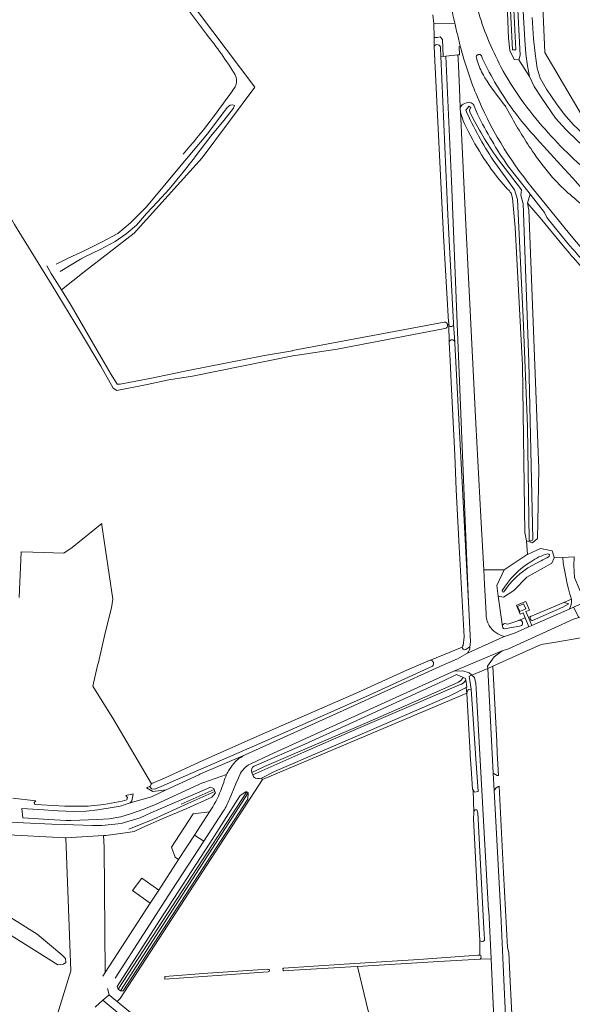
# Model space of a CAD drawing. Header units: metres. Extents: x 245598 to 248629, y 478632 to 481821.
# Tile 4 of 122: x 246401 to 246577, y 479429 to 479743. Entities that reach past the tile are written whole.
import ezdxf

# ---------------------------------------------------------------- set-up
doc = ezdxf.new("R2010")
doc.units = ezdxf.units.M
for name, color, linetype, lineweight in [('B-XX-GR-BOUWLAND-GV', 80, 'Continuous', 13), ('B-XX-GR-GRAS-GV', 60, 'Continuous', 13), ('B-XX-GR-GROENVOORZIENING-GV', 80, 'Continuous', 18), ('B-XX-GR-HOUTWAL-GV', 40, 'Continuous', 13), ('B-XX-IE-TERREINAFSCHEIDING_KUNSTMATIG_HEKWERK-G', 20, 'IE-TERREINAFSCHEIDING-KUNSTMATIG', 18), ('B-XX-OG-BEBOUWING_LAGE TRAFO-GV', 7, 'Continuous', 18), ('B-XX-OG-TERREIN_ERF-GV', 7, 'Continuous', 18), ('B-XX-OG-WATER-GV', 130, 'Continuous', 18), ('B-XX-OG-WATER_GREPPEL-GV', 160, 'Continuous', 18), ('B-XX-OG-WATER_SLOOT-GV', 120, 'Continuous', 18), ('B-XX-VH-ONVERHARD-GV', 252, 'Continuous', 18), ('B-XX-VH-VERHARDING_GESLOTEN-GV', 252, 'Continuous', 18), ('B-XX-VH-VERHARDING_HALFVERHARDING-GV', 252, 'Continuous', 18), ('B-XX-VH-VERHARDING_OPEN-GV', 252, 'Continuous', 18)]:
    doc.layers.add(name, color=color, linetype=linetype, lineweight=lineweight)
doc.linetypes.add('IE-TERREINAFSCHEIDING-KUNSTMATIG', pattern='A,4,[82,NLCS.SHX,S=0.75,R=90,X=0,Y=0],4,-2', length=10)

msp = doc.modelspace()

# ---------------------------------------------------------------- linework, layer by layer
at = {"layer": 'B-XX-GR-BOUWLAND-GV'}
for points in [[(246460.49, 479738.25), (246446.528, 479757.017), (246429.97, 479779.739), (246406.26, 479813.531), (246389.074, 479838.754), (246377.585, 479854.315)], [(246488.094, 479635.564), (246456.025, 479629.119), (246448.476, 479627.911), (246441.62, 479626.46), (246431.94, 479624.48), (246430.72, 479625.26), (246426.82, 479632.26), (246420.3, 479643.12), (246411.28, 479658), (246399.32, 479677.5), (246390.3, 479693), (246381.9, 479706.98), (246372.18, 479723.86), (246358.9, 479745.32)], [(246457.945, 479745.137), (246475.941, 479721.264), (246459.132, 479698.725), (246437.424, 479674.675), (246421.493, 479662.348), (246414.223, 479656.577), (246417.32, 479651.58), (246425.68, 479637.32), (246430.1, 479629.62), (246432.02, 479626.56), (246432.94, 479626.5), (246442.98, 479628.42), (246454.684, 479630.891), (246479.005, 479635.637), (246487.945, 479637.206), (246488.023, 479637.22), (246536.37, 479646.345)], [(246537.454, 479645.537), (246537.861, 479645.604), (246537.8, 479646.36), (246537.78, 479646.39), (246536.19, 479673.82), (246534.24, 479712.37), (246533.42, 479729.772), (246533.119, 479734.293), (246533.14, 479734.331), (246533.179, 479737.123), (246533.006, 479741.612), (246532.735, 479744.422)], [(246536.58, 479644.31), (246502.234, 479637.723), (246488.21, 479635.577)], [(246542.44, 479543.14), (246542.73, 479545.94), (246541.1, 479574.67), (246540.23, 479592.86), (246539.71, 479603.98), (246538.69, 479624.9), (246538.24, 479634.01), (246537.915, 479639.922), (246537.929, 479639.983), (246537.891, 479645.234), (246537.861, 479645.604), (246537.454, 479645.537)], [(246400.82, 479558.458), (246401.4, 479573.04), (246405.12, 479572.94), (246415, 479572.64), (246417.636, 479574.438), (246427.132, 479582.07), (246427.18, 479581.64), (246427.18, 479581.62), (246427.18, 479581.58), (246430.7, 479557.88), (246430.256, 479555.15), (246428.252, 479547.18), (246426.032, 479537.678), (246425.811, 479536.709), (246424.3, 479530.18), (246430.92, 479519.4), (246443.02, 479499.02), (246443.08, 479499.1), (246447.3, 479500.92), (246459.32, 479506.48), (246477.3, 479514.42), (246489.96, 479519.92), (246508.26, 479527.94), (246524.62, 479535.32), (246531.935, 479538.468), (246531.98, 479538.465), (246542.142, 479542.656)]]:
    msp.add_lwpolyline(points, dxfattribs=at)
for points in [[(246469.647, 479725.249, 0.032285), (246460.49, 479738.25)], [(246469.652, 479721.381, 0.260857), (246469.647, 479725.249)], [(246453.042, 479699.9, 0.0292536), (246469.652, 479721.381)], [(246536.37, 479646.345, -0.3769414), (246537.454, 479645.537)], [(246537.454, 479645.537, -0.4383828), (246536.58, 479644.31)], [(246488.21, 479635.577, -0.0293864), (246488.094, 479635.564)], [(246542.142, 479542.656, -0.1991708), (246542.44, 479543.14)]]:
    msp.add_lwpolyline(points, format="xyb", dxfattribs=at)
at = {"layer": 'B-XX-GR-GRAS-GV'}
for points in [[(246411.32, 479661.26), (246414.223, 479656.577), (246421.493, 479662.348), (246437.424, 479674.675), (246459.132, 479698.725), (246475.941, 479721.264), (246457.945, 479745.137), (246437.399, 479773.92), (246423.448, 479793.811), (246405.355, 479819.745), (246386.25, 479846.815), (246376.047, 479860.952), (246357.73, 479881.449), (246342.294, 479900.395), (246342.28, 479900.38), (246339.675, 479897.666), (246345.591, 479891.416)], [(246377.585, 479854.315), (246389.074, 479838.754), (246406.26, 479813.531), (246429.97, 479779.739), (246446.528, 479757.017), (246460.49, 479738.25)], [(246412.524, 479664.789), (246416.431, 479666.695), (246421.7, 479669.18), (246427.02, 479671.82), (246432.2, 479674.6), (246436.3, 479678), (246441.42, 479683.12), (246451.92, 479695.78), (246460.88, 479706.4), (246467.1, 479714.78), (246468.06, 479715.56), (246468.9, 479715.66), (246469.46, 479715.42), (246469.16, 479714.58), (246466.08, 479710.68), (246461.88, 479705.66), (246456.82, 479698.96), (246456.72, 479698.8), (246452.52, 479693.58), (246448.6, 479688.8), (246444.94, 479684.66), (246441.44, 479681), (246438.2, 479677.26), (246434.94, 479674.48), (246431.42, 479672.02), (246426.64, 479669.46), (246421.72, 479667.12), (246420.367, 479666.425), (246413.804, 479662.48)], [(246574.872, 479670.009), (246567.034, 479679.565), (246562.902, 479684.297), (246563.331, 479682.076), (246565.885, 479616.149), (246566.3, 479604.79)], [(246566.3, 479604.79), (246566.52, 479599.57), (246566.29, 479582.61), (246566.14, 479577.26), (246564.53, 479575.89), (246562.66, 479576.52), (246562.92, 479572.197), (246567.14, 479574.09), (246570.78, 479573.31), (246571.5, 479571.33), (246571.421, 479571.136), (246574.161, 479571.266), (246574.164, 479571.243), (246577.88, 479571.459)], [(246543.56, 479527.96), (246478.354, 479500.405), (246432.947, 479430.543), (246432.005, 479429.523), (246435.1, 479427.02), (246441.6, 479421.74), (246449.12, 479416.54), (246455.72, 479412.02), (246463.16, 479407.7), (246472.18, 479402.42), (246480.62, 479397.44), (246488.82, 479392.2), (246494.09, 479388.345), (246518.876, 479397.925), (246515.413, 479412.36), (246514.561, 479412.714), (246513.557, 479420.34), (246508.734, 479440.713), (246506.6, 479440.58), (246486.58, 479439.42), (246485.161, 479439.319)], [(246485.077, 479440.192), (246504.42, 479441.42), (246528.32, 479442.98), (246547.12, 479444.34), (246547.695, 479444.351), (246547.73, 479449.096), (246547.54, 479452.86), (246545.73, 479487.8), (246545.83, 479489.72), (246545.56, 479497.11), (246545.44, 479497.31), (246544.97, 479503.879), (246544.671, 479508.053), (246544.63, 479508.63), (246543.56, 479527.96)], [(246447.291, 479436.692), (246447.237, 479437.516), (246460.98, 479438.58), (246480.084, 479439.871)], [(246480.244, 479438.971), (246465.4, 479437.92), (246447.291, 479436.692)]]:
    msp.add_lwpolyline(points, dxfattribs=at)
for points in [[(246460.49, 479738.25, -0.032285), (246469.647, 479725.249)], [(246469.647, 479725.249, -0.260857), (246469.652, 479721.381)], [(246469.652, 479721.381, -0.0292536), (246453.042, 479699.9)], [(246586.188, 479657.684, -0.0236474), (246574.872, 479670.009)], [(246480.084, 479439.871, -0.946769), (246480.244, 479438.971)], [(246485.161, 479439.319, -0.5365244), (246485.077, 479440.192)]]:
    msp.add_lwpolyline(points, format="xyb", dxfattribs=at)
msp.add_lwpolyline([(246538.171, 479527.088), (246512.46, 479515.94), (246482.22, 479502.92), (246478.078, 479500.857), (246478.354, 479500.405), (246543.56, 479527.96), (246543.356, 479529.768)], close=True, dxfattribs=at)
at = {"layer": 'B-XX-GR-GROENVOORZIENING-GV'}
for points in [[(246557.568, 479790.823), (246559.315, 479756.845), (246560.202, 479739.674), (246560.591, 479731.466), (246560.169, 479730.019), (246563.609, 479724.694), (246562.908, 479728.078), (246562.445, 479731.804), (246562.07, 479736.428), (246561.634, 479743.675), (246559.256, 479790.922), (246557.165, 479833.286), (246555.869, 479834.012), (246552.679, 479833.785), (246552.764, 479831.453)], [(246634.36, 479665.19), (246619.56, 479678.18), (246580.06, 479712.64), (246568.42, 479732.36), (246566.54, 479776.3)], [(246566.54, 479776.3), (246568.42, 479732.36), (246580.06, 479712.64)], [(246532.735, 479744.422), (246533.006, 479741.612), (246533.671, 479741.558), (246539.713, 479741.77)], [(246656.843, 479621.178), (246653.987, 479625.586), (246646.087, 479637.568), (246640.672, 479645.193), (246637.057, 479649.875), (246633.249, 479654.54), (246629.712, 479658.593), (246626.712, 479661.892), (246623.981, 479664.69), (246621.008, 479667.483), (246616.457, 479671.424), (246597.721, 479687.671), (246578.961, 479704.079), (246575.154, 479707.74), (246571.919, 479711.405), (246567.505, 479717.741), (246565.08, 479721.529), (246563.609, 479724.694), (246560.169, 479730.019), (246558.705, 479730.12), (246557.254, 479733.029), (246556.916, 479736.904), (246556.562, 479745.149)], [(246564.453, 479743.504), (246564.893, 479736.75), (246565.38, 479732.032), (246565.977, 479727.389), (246566.978, 479724.175), (246569.01, 479720.665), (246572.149, 479716.03), (246574.633, 479712.713), (246577.552, 479709.412), (246580.925, 479706.204), (246586.134, 479701.65), (246599.557, 479689.97), (246619.245, 479672.894), (246626.431, 479666.309), (246630.237, 479662.337), (246635.302, 479656.474), (246639.01, 479651.972), (246643.428, 479646.278), (246649.51, 479637.556), (246654.168, 479630.538), (246659.329, 479622.461), (246661.994, 479618.253), (246666.33, 479611.817)], [(246535.318, 479731.216), (246536.026, 479731.127), (246535.776, 479736.509), (246535.115, 479737.332), (246534.082, 479737.169), (246533.179, 479737.123), (246533.14, 479734.331)], [(246535.205, 479733.751), (246535.318, 479731.216)], [(246541.493, 479734.412), (246541.153, 479734.305), (246541.282, 479731.642), (246540.722, 479731.587), (246540.78, 479730.437), (246541.226, 479720.918), (246541.513, 479714.791)], [(246539.789, 479639.636), (246542.65, 479585.061), (246544.128, 479556.87), (246540.466, 479645.864), (246538.696, 479691.392), (246536.94, 479731.217), (246536.026, 479731.127), (246535.318, 479731.216), (246537.57, 479680.528), (246539.298, 479645.991)], [(246542.447, 479715.896), (246543.488, 479716.335)], [(246545.949, 479715.236), (246546.964, 479712.644)], [(246556.686, 479696.179), (246563.038, 479688.074), (246563.792, 479687.12), (246568.357, 479681.343), (246569.12, 479679.711), (246575.857, 479671.395)], [(246580.809, 479669.215), (246576.37, 479674.447), (246564.451, 479689.213)], [(246537.893, 479645.206), (246537.891, 479645.234), (246537.929, 479639.983)], [(246539.763, 479639.98), (246539.327, 479645.655)], [(246539.327, 479645.655), (246539.763, 479639.98)], [(246555.49, 479567.26), (246548.99, 479567.237), (246549.256, 479562.576), (246549.46, 479559.01), (246549.724, 479553.305)], [(246554.962, 479549.184), (246553.56, 479558.84), (246553.18, 479562.28), (246555.49, 479567.26)], [(246576.991, 479557.753), (246576.95, 479557.885), (246574.53, 479556.86), (246576.13, 479556.42), (246574.26, 479555.32), (246564.555, 479551.087)], [(246563.243, 479552.068), (246564.298, 479549.533), (246576.206, 479554.767)], [(246564.05, 479552.454), (246563.243, 479552.068)], [(246560.985, 479549.53), (246560.39, 479549.27), (246555.46, 479548.46), (246555.3, 479548.561)], [(246555.57, 479545.987), (246558.79, 479547.11), (246563.04, 479548.98), (246563.37, 479549.125), (246562.206, 479551.92), (246560.332, 479551.189)], [(246532.583, 479536.58), (246511.22, 479526.72), (246477.58, 479511.9), (246448.98, 479499.42), (246445.84, 479498.04), (246443.92, 479497.3), (246443.04, 479497.44), (246442.42, 479498.14), (246442.516, 479498.28), (246441.347, 479497.708), (246441.38, 479497.68), (246443.44, 479496.54), (246447.715, 479497.043), (246458.054, 479501.908), (246458.402, 479502.056), (246472.916, 479508.215), (246481.79, 479512.245), (246504.18, 479522.44), (246535, 479536.4), (246540.58, 479538.91), (246543.54, 479540.546), (246543.757, 479540.645)], [(246542.142, 479542.656), (246531.98, 479538.465)], [(246544.594, 479542.676), (246543.258, 479541.907)], [(246475.715, 479504.666), (246491.878, 479511.658), (246504.78, 479517.54), (246535.94, 479531.77), (246540.33, 479533.88), (246542.443, 479532.923), (246543.2, 479532.58), (246543.286, 479532.046), (246543.63, 479529.91), (246543.356, 479529.768), (246543.56, 479527.96), (246544.06, 479529.12), (246544.97, 479529.21), (246544.305, 479533.306), (246545.18, 479533.67), (246544.28, 479534.42), (246542.3, 479535.09), (246539.46, 479534.94), (246536.38, 479533.52), (246487.805, 479511.404), (246480.784, 479508.26), (246474.475, 479505.317)], [(246547.8, 479443.08), (246551.317, 479443.188), (246550.56, 479458.48), (246550.5, 479458.49), (246546.66, 479527.62), (246546.43, 479530.96), (246546.02, 479532.97), (246545.18, 479533.67), (246544.305, 479533.306), (246544.97, 479529.21), (246546.373, 479508.638)], [(246546.385, 479508.477), (246546.683, 479504.104), (246547.2, 479496.52), (246546, 479496.32), (246545.56, 479497.11), (246545.83, 479489.72), (246545.84, 479489.92), (246546.1, 479490.68), (246546.79, 479490.72), (246547.14, 479489.73), (246549.06, 479452.81), (246549.265, 479449.393)], [(246475.294, 479501.902), (246474.976, 479502.614)], [(246466.936, 479501.995), (246459.645, 479499.393), (246459.281, 479499.263), (246444.504, 479492.467), (246440.497, 479490.921), (246436.26, 479489.414), (246433.204, 479488.478), (246429.456, 479487.867), (246425.71, 479487.604), (246417.3, 479487.28), (246415.78, 479487.34), (246410.2, 479487.58), (246401.9, 479488.14), (246401.58, 479491.1), (246406.9, 479490.78), (246413.24, 479490.34), (246418.12, 479490.14), (246422.14, 479490.28), (246425.84, 479490.7), (246430.389, 479491.403), (246432.964, 479491.88), (246436.226, 479492.916), (246436.7, 479493.54), (246436.94, 479494.64), (246437.099, 479495.765), (246434.78, 479495.28), (246435.28, 479494.68), (246435.12, 479493.9), (246433.62, 479493.42), (246427.78, 479492.44), (246422.78, 479491.82), (246415.38, 479491.82), (246407.9, 479492.28)], [(246428.978, 479433.647), (246429.508, 479431.689), (246429.52, 479431.7), (246430.5, 479430.74), (246432.005, 479429.523), (246432.947, 479430.543), (246478.354, 479500.405), (246478.078, 479500.857)], [(246465.771, 479498.719), (246466.027, 479499.442)], [(246471.143, 479501.848), (246469.851, 479499.011), (246467.901, 479494.151)], [(246475.559, 479501.203), (246475.371, 479501.73), (246475.294, 479501.902)], [(246398.163, 479486.759), (246402.12, 479486.58), (246411.18, 479486.14), (246415.14, 479486.04), (246424.142, 479485.655), (246427.18, 479485.74), (246433.32, 479486.34), (246439.32, 479488.14), (246442.74, 479489.694), (246459.103, 479496.75), (246461.85, 479497.954), (246462.846, 479497.515), (246462.965, 479497.19), (246463.206, 479496.529), (246463.357, 479496.117), (246462.246, 479494.716), (246454.225, 479491.104), (246446.418, 479487.783), (246440.07, 479485.013), (246437.48, 479483.8), (246435.42, 479483.5), (246428.4, 479482.54), (246427.724, 479482.498), (246427.841, 479478.737), (246427.842, 479478.708), (246428.228, 479438.84), (246442.546, 479460.866), (246436.934, 479464.913), (246439.864, 479468.935), (246445.296, 479465.015), (246451.622, 479474.806), (246450.546, 479475.643), (246449.404, 479478.827), (246453.327, 479484.855), (246456.303, 479489.427), (246461.54, 479490.041), (246462.534, 479491.606)], [(246407.9, 479492.28), (246405.8, 479492.38), (246405.58, 479493.08), (246406.1, 479493.58), (246398.8, 479494.4)], [(246465.947, 479490.358), (246459.637, 479480.659), (246449.428, 479465.027), (246431.364, 479436.974)], [(246547.73, 479449.096), (246547.695, 479444.351)], [(246547.695, 479444.351), (246547.738, 479444.352)], [(246438.34, 479420.92), (246428.88, 479428.84), (246427.5, 479429.92), (246425, 479427.74)]]:
    msp.add_lwpolyline(points, dxfattribs=at)
for points in [[(246539.713, 479741.77, -0.0421338), (246536.69, 479763.014)], [(246547.004, 479746.109, 0.0502938), (246554.481, 479727.797)], [(246533.14, 479734.331, -0.7846476), (246535.205, 479733.751)], [(246546.551, 479719.129, -0.0346711), (246541.493, 479734.412)], [(246554.481, 479727.797, 0.0632428), (246568.593, 479707.868)], [(246564.451, 479689.213, -0.074331), (246546.551, 479719.129)], [(246541.513, 479714.791, -0.2064612), (246542.447, 479715.896)], [(246543.488, 479716.335, -0.4197022), (246545.949, 479715.236)], [(246546.964, 479712.644, 0.0335008), (246556.686, 479696.179)], [(246568.593, 479707.868, 0.0460336), (246585.375, 479691.718)], [(246575.857, 479671.395, 0.0179826), (246587.607, 479658.62)], [(246539.327, 479645.655, -0.6447258), (246537.893, 479645.206)], [(246539.298, 479645.991, -0.1029089), (246539.327, 479645.655)], [(246537.929, 479639.983, -0.7682648), (246539.763, 479639.98)], [(246539.763, 479639.98, -0.0920728), (246539.789, 479639.636)], [(246576.206, 479554.767, 0.2030202), (246576.991, 479557.753)], [(246549.724, 479553.305, 0.1383711), (246550.745, 479549.495)], [(246564.555, 479551.087, -0.6943205), (246564.05, 479552.454)], [(246550.745, 479549.495, 0.1916218), (246555.57, 479545.987)], [(246560.332, 479551.189, -0.8077376), (246560.985, 479549.53)], [(246555.3, 479548.561, -0.2040258), (246554.962, 479549.184)], [(246543.258, 479541.907, -0.639079), (246542.142, 479542.656)], [(246543.757, 479540.645, 0.1683261), (246544.594, 479542.676)], [(246531.98, 479538.465, -0.6721015), (246532.583, 479536.58)], [(246546.373, 479508.638, -0.0384519), (246546.385, 479508.477)], [(246474.475, 479505.317, 0.1665937), (246471.143, 479501.848)], [(246474.976, 479502.614, -0.390278), (246475.715, 479504.666)], [(246466.027, 479499.442, -0.0550802), (246466.936, 479501.995)], [(246478.078, 479500.857, -0.2834955), (246475.559, 479501.203)], [(246462.534, 479491.606, 0.0442665), (246465.771, 479498.719)], [(246467.901, 479494.151, -0.0569175), (246465.947, 479490.358)], [(246549.265, 479449.393, -0.7383278), (246547.73, 479449.096)], [(246547.738, 479444.352, -0.5438146), (246547.8, 479443.08)]]:
    msp.add_lwpolyline(points, format="xyb", dxfattribs=at)
for points in [[(246600.826, 479534.571), (246604.42, 479536.37), (246599.99, 479545.99), (246596.69, 479553.26), (246593.28, 479555.23), (246589.74, 479554.91), (246584.96, 479553.87), (246579.352, 479552.077), (246577.61, 479551.52), (246556.88, 479542.12), (246554.84, 479541.41), (246552.3, 479539.56), (246550.22, 479536.53), (246550.259, 479535.784), (246551.862, 479536.503), (246561.36, 479540.78), (246567.32, 479543.458), (246571.36, 479544.12), (246594.76, 479548.1)], [(246473.872, 479496.147), (246473.696, 479494.136), (246433.947, 479432.95), (246433.133, 479432.973), (246432.332, 479433.469), (246432.041, 479434.337), (246445.493, 479455.382), (246461.548, 479480.061), (246471.304, 479495.245), (246473.042, 479496.45), (246473.418, 479496.431)]]:
    msp.add_lwpolyline(points, close=True, dxfattribs=at)
at = {"layer": 'B-XX-GR-HOUTWAL-GV'}
for points in [[(246541.615, 479713.274), (246541.573, 479713.511), (246543.26, 479677.5), (246546.5, 479613.98), (246548.02, 479584.2), (246548.99, 479567.237), (246555.49, 479567.26), (246562.86, 479572.17), (246562.92, 479572.197), (246562.66, 479576.52)], [(246556.521, 479688.782), (246553.885, 479691.826)], [(246562.66, 479576.52), (246562.14, 479579.2), (246561.34, 479632.56), (246559.027, 479676.488), (246558.2, 479685.904), (246557.683, 479687.438)], [(246574.164, 479571.243), (246574.161, 479571.266), (246571.421, 479571.136), (246570.71, 479569.39), (246562.74, 479564.9), (246558.58, 479560.64), (246555.27, 479558.58), (246553.56, 479558.84), (246554.962, 479549.184)], [(246560.332, 479551.189), (246562.206, 479551.92), (246561.53, 479553.543), (246560.638, 479553.172), (246559.466, 479555.986), (246562.452, 479557.229), (246563.616, 479554.435), (246562.458, 479553.953), (246563.243, 479552.068), (246564.05, 479552.454)], [(246564.184, 479552.547), (246565.14, 479552.88), (246574.53, 479556.86), (246576.95, 479557.885)], [(246555.554, 479550.11), (246556.68, 479549.93), (246560.195, 479551.156)], [(246413.04, 479425.5), (246416.4, 479436.58), (246417.22, 479439.3), (246415.686, 479481.748), (246415.367, 479481.728), (246395.5, 479482.88)], [(246383.009, 479465.72), (246406.495, 479451.035), (246414.399, 479444.479), (246415.52, 479443.241), (246415.666, 479442.003), (246414.913, 479441.415), (246413.977, 479441.301), (246413.128, 479441.281), (246381.222, 479461.192)]]:
    msp.add_lwpolyline(points, dxfattribs=at)
for points in [[(246542.395, 479710.59, -0.0328294), (246541.615, 479713.274)], [(246553.885, 479691.826, -0.059038), (246542.395, 479710.59)], [(246557.683, 479687.438, 0.1013439), (246556.521, 479688.782)], [(246576.95, 479557.885, -0.0481762), (246574.164, 479571.243)], [(246564.05, 479552.454, -0.0531755), (246564.184, 479552.547)], [(246554.962, 479549.184, -0.3417971), (246555.554, 479550.11)], [(246560.195, 479551.156, -0.0428332), (246560.332, 479551.189)]]:
    msp.add_lwpolyline(points, format="xyb", dxfattribs=at)
at = {"layer": 'B-XX-IE-TERREINAFSCHEIDING_KUNSTMATIG_HEKWERK-G'}
for points in [[(246594.76, 479548.1), (246571.36, 479544.12)], [(246561.36, 479540.78), (246567.32, 479543.458)], [(246571.36, 479544.12), (246567.32, 479543.458)], [(246561.36, 479540.78), (246551.862, 479536.503)], [(246544.97, 479529.21), (246544.305, 479533.306), (246545.18, 479533.67)], [(246545.18, 479533.67), (246550.259, 479535.784)], [(246551.862, 479536.503), (246550.259, 479535.784)], [(246543.56, 479527.96), (246478.354, 479500.405)]]:
    msp.add_lwpolyline(points, dxfattribs=at)
at = {"layer": 'B-XX-OG-BEBOUWING_LAGE TRAFO-GV'}
msp.add_lwpolyline([(246559.765, 479555.582), (246560.484, 479553.964), (246562.369, 479554.801), (246561.651, 479556.419)], close=True, dxfattribs=at)
at = {"layer": 'B-XX-OG-TERREIN_ERF-GV'}
for points in [[(246594.76, 479548.1), (246571.36, 479544.12), (246567.32, 479543.458), (246561.36, 479540.78), (246551.862, 479536.503), (246553.131, 479512.394), (246553.313, 479508.926), (246553.698, 479501.616), (246553.691, 479501.617), (246553.23, 479501.667), (246552.027, 479502.377), (246552.32, 479496.837), (246552.87, 479497.627), (246553.55, 479498.107), (246553.948, 479498.29), (246555.33, 479470.607), (246556.55, 479446.807), (246556.95, 479445.227), (246557.31, 479438.067), (246558.37, 479417.247)], [(246553.38, 479398.58), (246551.8, 479433.44), (246551.317, 479443.188), (246547.8, 479443.08), (246534.56, 479442.32), (246508.734, 479440.713), (246513.557, 479420.34)]]:
    msp.add_lwpolyline(points, dxfattribs=at)
at = {"layer": 'B-XX-OG-WATER-GV'}
for points in [[(246555.29, 479790.293), (246556.694, 479762.678), (246558.116, 479733.209), (246559.183, 479733.209), (246557.999, 479756.745), (246556.325, 479790.47)], [(246544.551, 479713.279), (246544.394, 479714.082), (246544.903, 479714.789), (246544.248, 479715.285), (246543.751, 479714.584), (246543.252, 479713.979)], [(246552.026, 479698.029), (246558.787, 479688.509), (246559.751, 479685.452), (246561.603, 479647.663), (246562.99, 479613.065), (246563.465, 479576.79)], [(246564.691, 479577.026), (246563.358, 479633.606), (246561.521, 479684.111), (246560.78, 479686.787), (246561.052, 479688.512), (246553.319, 479698.584)], [(246555.413, 479560.295), (246557.094, 479562.605)], [(246540.889, 479531.406), (246528.224, 479525.852), (246511.758, 479518.61), (246497.1, 479512.247), (246479.089, 479504.483), (246474.976, 479502.614), (246475.294, 479501.902)], [(246475.294, 479501.902), (246491.608, 479509.074), (246508.789, 479516.675), (246525.913, 479524.011), (246541.274, 479530.571)], [(246543.286, 479532.046), (246543.2, 479532.58), (246542.443, 479532.923)], [(246435.71, 479484.57), (246443.443, 479487.602), (246454.563, 479492.669), (246463.206, 479496.529), (246462.965, 479497.19), (246452.491, 479492.528)]]:
    msp.add_lwpolyline(points, dxfattribs=at)
for points in [[(246543.252, 479713.979, 0.0451393), (246552.026, 479698.029)], [(246553.319, 479698.584, -0.0370318), (246544.551, 479713.279)], [(246563.465, 479576.79, 0.6267562), (246564.691, 479577.026)], [(246569.381, 479572.344, 0.1101928), (246564.035, 479569.824)], [(246567.267, 479570.132, 0.022852), (246569.663, 479571.456)], [(246569.663, 479571.456, 0.8696419), (246569.381, 479572.344)], [(246564.035, 479569.824, 0.1268584), (246554.904, 479560.651)], [(246557.094, 479562.605, -0.1174454), (246567.267, 479570.132)], [(246554.904, 479560.651, 0.895155), (246555.413, 479560.295)], [(246542.443, 479532.923, -0.1182456), (246540.889, 479531.406)], [(246541.274, 479530.571, 0.1632368), (246543.286, 479532.046)]]:
    msp.add_lwpolyline(points, format="xyb", dxfattribs=at)
at = {"layer": 'B-XX-OG-WATER_GREPPEL-GV'}
for points in [[(246321.977, 479801.81), (246324.7, 479798.08), (246339.32, 479776.02), (246349.22, 479761.4), (246358.9, 479745.32), (246372.18, 479723.86), (246381.9, 479706.98), (246390.3, 479693), (246399.32, 479677.5), (246411.28, 479658), (246420.3, 479643.12), (246426.82, 479632.26), (246430.72, 479625.26), (246431.94, 479624.48), (246441.62, 479626.46), (246448.476, 479627.911), (246456.025, 479629.119), (246488.094, 479635.564)], [(246533.14, 479734.331), (246533.119, 479734.293), (246533.42, 479729.772), (246534.24, 479712.37), (246536.19, 479673.82), (246537.78, 479646.39), (246537.8, 479646.36), (246537.861, 479645.604), (246537.891, 479645.234), (246537.893, 479645.206)], [(246539.298, 479645.991), (246537.57, 479680.528), (246535.318, 479731.216), (246535.205, 479733.751)], [(246413.804, 479662.48), (246420.367, 479666.425), (246421.72, 479667.12), (246426.64, 479669.46), (246431.42, 479672.02), (246434.94, 479674.48), (246438.2, 479677.26), (246441.44, 479681), (246444.94, 479684.66), (246448.6, 479688.8), (246452.52, 479693.58), (246456.72, 479698.8), (246456.82, 479698.96), (246461.88, 479705.66), (246466.08, 479710.68), (246469.16, 479714.58), (246469.46, 479715.42), (246468.9, 479715.66), (246468.06, 479715.56), (246467.1, 479714.78), (246460.88, 479706.4), (246451.92, 479695.78), (246441.42, 479683.12), (246436.3, 479678), (246432.2, 479674.6), (246427.02, 479671.82), (246421.7, 479669.18), (246416.431, 479666.695), (246412.524, 479664.789)], [(246563.792, 479687.12), (246562.902, 479684.297), (246567.034, 479679.565), (246574.872, 479670.009)], [(246575.857, 479671.395), (246569.12, 479679.711), (246568.357, 479681.343), (246563.792, 479687.12)], [(246536.37, 479646.345), (246488.023, 479637.22), (246487.945, 479637.206), (246479.005, 479635.637), (246454.684, 479630.891), (246442.98, 479628.42), (246432.94, 479626.5), (246432.02, 479626.56), (246430.1, 479629.62), (246425.68, 479637.32), (246417.32, 479651.58), (246414.223, 479656.577), (246411.32, 479661.26), (246410.94, 479661.86), (246409.56, 479664.263)], [(246488.21, 479635.577), (246502.234, 479637.723), (246536.58, 479644.31)], [(246537.929, 479639.983), (246537.915, 479639.922), (246538.24, 479634.01), (246538.69, 479624.9), (246539.71, 479603.98), (246540.23, 479592.86), (246541.1, 479574.67), (246542.73, 479545.94), (246542.44, 479543.14)], [(246543.258, 479541.907), (246544.594, 479542.676), (246544.786, 479544.31), (246544.128, 479556.87), (246542.65, 479585.061), (246539.789, 479639.636)], [(246574.53, 479556.86), (246565.14, 479552.88), (246564.184, 479552.547)], [(246564.555, 479551.087), (246574.26, 479555.32), (246576.13, 479556.42), (246574.53, 479556.86)], [(246555.3, 479548.561), (246555.46, 479548.46), (246560.39, 479549.27), (246560.985, 479549.53)], [(246560.195, 479551.156), (246556.68, 479549.93), (246555.554, 479550.11)], [(246531.98, 479538.465), (246531.935, 479538.468), (246524.62, 479535.32), (246508.26, 479527.94), (246489.96, 479519.92), (246477.3, 479514.42), (246459.32, 479506.48), (246447.3, 479500.92), (246443.08, 479499.1), (246443.02, 479499.02), (246442.516, 479498.28), (246442.42, 479498.14), (246443.04, 479497.44), (246443.92, 479497.3), (246445.84, 479498.04), (246448.98, 479499.42), (246477.58, 479511.9)], [(246477.58, 479511.9), (246511.22, 479526.72), (246532.583, 479536.58)], [(246546.373, 479508.638), (246544.97, 479529.21), (246544.06, 479529.12), (246543.56, 479527.96), (246544.63, 479508.63), (246544.671, 479508.053), (246544.97, 479503.879), (246545.44, 479497.31), (246545.56, 479497.11), (246546, 479496.32), (246547.2, 479496.52), (246546.683, 479504.104), (246546.385, 479508.477)], [(246549.265, 479449.393), (246549.06, 479452.81), (246547.14, 479489.73), (246546.79, 479490.72), (246546.1, 479490.68), (246545.84, 479489.92), (246545.83, 479489.72), (246545.73, 479487.8), (246547.54, 479452.86), (246547.73, 479449.096)], [(246547.738, 479444.352), (246547.695, 479444.351), (246547.12, 479444.34), (246528.32, 479442.98), (246504.42, 479441.42), (246485.077, 479440.192)], [(246485.161, 479439.319), (246486.58, 479439.42), (246506.6, 479440.58), (246508.734, 479440.713), (246534.56, 479442.32), (246547.8, 479443.08)], [(246480.084, 479439.871), (246460.98, 479438.58), (246447.237, 479437.516)], [(246447.237, 479437.516), (246447.291, 479436.692), (246465.4, 479437.92), (246480.244, 479438.971)]]:
    msp.add_lwpolyline(points, dxfattribs=at)
for points in [[(246535.205, 479733.751, 0.7846476), (246533.14, 479734.331)], [(246574.872, 479670.009, 0.0236474), (246586.188, 479657.684)], [(246587.607, 479658.62, -0.0179826), (246575.857, 479671.395)], [(246537.454, 479645.537, 0.3769414), (246536.37, 479646.345)], [(246536.58, 479644.31, 0.4383828), (246537.454, 479645.537)], [(246537.893, 479645.206, 0.6447258), (246539.327, 479645.655)], [(246539.327, 479645.655, 0.1029089), (246539.298, 479645.991)], [(246539.763, 479639.98, 0.7682648), (246537.929, 479639.983)], [(246539.789, 479639.636, 0.0920728), (246539.763, 479639.98)], [(246488.094, 479635.564, 0.0293864), (246488.21, 479635.577)], [(246564.05, 479552.454, 0.6943205), (246564.555, 479551.087)], [(246564.184, 479552.547, 0.0531755), (246564.05, 479552.454)], [(246555.554, 479550.11, 0.3417971), (246554.962, 479549.184)], [(246560.332, 479551.189, 0.0428332), (246560.195, 479551.156)], [(246560.985, 479549.53, 0.8077376), (246560.332, 479551.189)], [(246554.962, 479549.184, 0.2040258), (246555.3, 479548.561)], [(246542.44, 479543.14, 0.1991708), (246542.142, 479542.656)], [(246542.142, 479542.656, 0.639079), (246543.258, 479541.907)], [(246532.583, 479536.58, 0.6721015), (246531.98, 479538.465)], [(246546.385, 479508.477, 0.0384519), (246546.373, 479508.638)], [(246547.73, 479449.096, 0.7383278), (246549.265, 479449.393)], [(246547.8, 479443.08, 0.5438146), (246547.738, 479444.352)], [(246480.244, 479438.971, 0.946769), (246480.084, 479439.871)], [(246485.077, 479440.192, 0.5365244), (246485.161, 479439.319)]]:
    msp.add_lwpolyline(points, format="xyb", dxfattribs=at)
msp.add_lwpolyline([(246433.133, 479432.973), (246473.872, 479496.147), (246473.418, 479496.431), (246432.332, 479433.469)], close=True, dxfattribs=at)
at = {"layer": 'B-XX-OG-WATER_SLOOT-GV'}
for points in [[(246554.615, 479791.01), (246555.377, 479768.758), (246555.839, 479755.246), (246556.562, 479745.149), (246556.916, 479736.904), (246557.254, 479733.029), (246558.705, 479730.12), (246560.169, 479730.019), (246560.591, 479731.466), (246560.202, 479739.674), (246559.315, 479756.845), (246557.568, 479790.823)], [(246556.325, 479790.47), (246557.999, 479756.745), (246559.183, 479733.209), (246558.116, 479733.209), (246556.694, 479762.678)], [(246557.094, 479562.605), (246555.413, 479560.295)], [(246542.443, 479532.923), (246540.33, 479533.88), (246535.94, 479531.77), (246504.78, 479517.54), (246491.878, 479511.658), (246475.715, 479504.666)], [(246474.976, 479502.614), (246479.089, 479504.483), (246497.1, 479512.247), (246511.758, 479518.61), (246528.224, 479525.852), (246540.889, 479531.406)], [(246541.274, 479530.571), (246525.913, 479524.011), (246508.789, 479516.675), (246491.608, 479509.074), (246475.294, 479501.902), (246475.371, 479501.73), (246475.559, 479501.203)], [(246478.078, 479500.857), (246482.22, 479502.92), (246512.46, 479515.94), (246538.171, 479527.088), (246543.356, 479529.768), (246543.63, 479529.91), (246543.286, 479532.046)], [(246354.54, 479486.258), (246356.88, 479485.9), (246358.28, 479485.82), (246359.98, 479485.68), (246370.24, 479484.74), (246395.5, 479482.88), (246415.367, 479481.728), (246415.686, 479481.748), (246427.724, 479482.498), (246428.4, 479482.54), (246435.42, 479483.5), (246437.48, 479483.8), (246440.07, 479485.013), (246446.418, 479487.783), (246454.225, 479491.104), (246462.246, 479494.716), (246463.357, 479496.117), (246463.206, 479496.529), (246454.563, 479492.669), (246443.443, 479487.602), (246435.71, 479484.57)], [(246452.491, 479492.528), (246462.965, 479497.19), (246462.846, 479497.515), (246461.85, 479497.954), (246459.103, 479496.75), (246442.74, 479489.694), (246439.32, 479488.14), (246433.32, 479486.34), (246427.18, 479485.74), (246424.142, 479485.655), (246415.14, 479486.04), (246411.18, 479486.14), (246402.12, 479486.58), (246398.163, 479486.759)], [(246435.1, 479427.02), (246432.005, 479429.523), (246430.5, 479430.74), (246429.52, 479431.7), (246429.508, 479431.689), (246427.5, 479429.92), (246428.88, 479428.84), (246438.34, 479420.92)]]:
    msp.add_lwpolyline(points, dxfattribs=at)
for points in [[(246571.421, 479571.136), (246571.5, 479571.33), (246570.78, 479573.31), (246567.14, 479574.09), (246562.92, 479572.197), (246562.86, 479572.17), (246555.49, 479567.26), (246553.18, 479562.28), (246553.56, 479558.84), (246555.27, 479558.58), (246558.58, 479560.64), (246562.74, 479564.9), (246570.71, 479569.39)], [(246473.418, 479496.431), (246473.042, 479496.45), (246471.304, 479495.245), (246461.548, 479480.061), (246445.493, 479455.382), (246432.041, 479434.337), (246432.332, 479433.469)], [(246473.872, 479496.147), (246433.133, 479432.973), (246433.947, 479432.95), (246473.696, 479494.136)]]:
    msp.add_lwpolyline(points, close=True, dxfattribs=at)
for points in [[(246564.035, 479569.824, -0.1101928), (246569.381, 479572.344)], [(246569.663, 479571.456, -0.022852), (246567.267, 479570.132)], [(246569.381, 479572.344, -0.8696419), (246569.663, 479571.456)], [(246554.904, 479560.651, -0.1268584), (246564.035, 479569.824)], [(246567.267, 479570.132, 0.1174454), (246557.094, 479562.605)], [(246555.413, 479560.295, -0.895155), (246554.904, 479560.651)], [(246540.889, 479531.406, 0.1182456), (246542.443, 479532.923)], [(246543.286, 479532.046, -0.1632368), (246541.274, 479530.571)], [(246475.715, 479504.666, 0.390278), (246474.976, 479502.614)], [(246475.559, 479501.203, 0.2834955), (246478.078, 479500.857)]]:
    msp.add_lwpolyline(points, format="xyb", dxfattribs=at)
at = {"layer": 'B-XX-VH-ONVERHARD-GV'}
for points in [[(246541.513, 479714.791), (246541.226, 479720.918), (246540.78, 479730.437), (246540.722, 479731.587), (246536.94, 479731.217), (246538.696, 479691.392), (246540.466, 479645.864), (246544.128, 479556.87), (246544.786, 479544.31), (246544.594, 479542.676)], [(246548.99, 479567.237), (246548.02, 479584.2), (246546.5, 479613.98), (246543.26, 479677.5), (246541.573, 479713.511), (246541.435, 479714.291)], [(246583.46, 479557.97), (246581.43, 479558.46), (246579.53, 479560.98), (246577.94, 479564.86), (246577.74, 479568.71), (246577.88, 479571.459), (246574.164, 479571.243)], [(246549.724, 479553.305), (246549.46, 479559.01), (246549.256, 479562.576), (246548.99, 479567.237)], [(246576.206, 479554.767), (246577.641, 479555.397), (246583.46, 479557.97)], [(246576.95, 479557.885), (246576.991, 479557.753)], [(246543.757, 479540.645), (246555.239, 479545.871), (246555.57, 479545.987)], [(246472.916, 479508.215), (246458.402, 479502.056), (246458.054, 479501.908), (246447.715, 479497.043), (246443.035, 479494.841)], [(246443.035, 479494.841), (246436.226, 479492.916), (246432.964, 479491.88), (246430.389, 479491.403), (246425.84, 479490.7), (246422.14, 479490.28), (246418.12, 479490.14), (246413.24, 479490.34), (246406.9, 479490.78), (246401.58, 479491.1), (246401.9, 479488.14), (246410.2, 479487.58), (246415.78, 479487.34), (246417.3, 479487.28), (246425.71, 479487.604), (246429.456, 479487.867), (246433.204, 479488.478), (246436.26, 479489.414), (246440.497, 479490.921), (246444.504, 479492.467), (246459.281, 479499.263), (246459.645, 479499.393), (246466.936, 479501.995)]]:
    msp.add_lwpolyline(points, dxfattribs=at)
for points in [[(246541.435, 479714.291, -0.0676033), (246541.513, 479714.791)], [(246574.164, 479571.243, 0.0481762), (246576.95, 479557.885)], [(246576.991, 479557.753, -0.2030202), (246576.206, 479554.767)], [(246550.745, 479549.495, -0.1383711), (246549.724, 479553.305)], [(246555.57, 479545.987, -0.1916218), (246550.745, 479549.495)], [(246544.594, 479542.676, -0.1683261), (246543.757, 479540.645)], [(246467.81, 479503.513, -0.0419037), (246469.791, 479506.114)], [(246469.791, 479506.114, -0.0880166), (246472.916, 479508.215)], [(246466.936, 479501.995, -0.0352624), (246467.81, 479503.513)]]:
    msp.add_lwpolyline(points, format="xyb", dxfattribs=at)
at = {"layer": 'B-XX-VH-VERHARDING_GESLOTEN-GV'}
for points in [[(246536.69, 479763.014, 0.0421338), (246539.713, 479741.77)], [(246554.481, 479727.797, -0.0502938), (246547.004, 479746.109)], [(246539.713, 479741.77, 0.0007588), (246540.684, 479737.733)], [(246541.493, 479734.412, 0.0346711), (246546.551, 479719.129)], [(246546.642, 479730.714, -0.379478), (246547.065, 479731.629)], [(246547.231, 479731.719, -0.3736412), (246548.245, 479731.306)], [(246548.851, 479725.115, -0.0460025), (246546.928, 479729.741)], [(246548.62, 479730.343, 0.0485586), (246558.294, 479714.071)], [(246568.593, 479707.868, -0.0632428), (246554.481, 479727.797)], [(246555.172, 479716.117, -0.0234506), (246549.378, 479724.223)], [(246546.551, 479719.129, 0.074331), (246564.451, 479689.213)], [(246556.216, 479714.636, 0.045161), (246555.796, 479715.345)], [(246564.477, 479700.949, -0.0203798), (246557.178, 479712.88)], [(246558.294, 479714.071, 0.0296438), (246565.924, 479704.833)], [(246585.375, 479691.718, -0.0460336), (246568.593, 479707.868)], [(246571.867, 479691.485, -0.0330205), (246565.048, 479700.112)], [(246577.234, 479686.381, -0.0178596), (246571.867, 479691.485)], [(246587.871, 479677.903, -0.0146962), (246577.234, 479686.381)], [(246469.791, 479506.114, 0.0419037), (246467.81, 479503.513)], [(246472.916, 479508.215, 0.0880166), (246469.791, 479506.114)], [(246471.143, 479501.848, -0.1665937), (246474.475, 479505.317)], [(246467.81, 479503.513, 0.0352624), (246466.936, 479501.995)], [(246466.936, 479501.995, 0.0550802), (246466.027, 479499.442)], [(246465.771, 479498.719, -0.0442665), (246462.534, 479491.606)], [(246465.947, 479490.358, 0.0569175), (246467.901, 479494.151)]]:
    msp.add_lwpolyline(points, format="xyb", dxfattribs=at)
for points in [[(246561.634, 479743.675), (246562.07, 479736.428), (246562.445, 479731.804), (246562.908, 479728.078), (246563.609, 479724.694), (246565.08, 479721.529), (246567.505, 479717.741), (246571.919, 479711.405), (246575.154, 479707.74), (246578.961, 479704.079), (246597.721, 479687.671), (246616.457, 479671.424), (246621.008, 479667.483), (246623.981, 479664.69), (246626.712, 479661.892), (246629.712, 479658.593), (246633.249, 479654.54), (246637.057, 479649.875), (246640.672, 479645.193), (246646.087, 479637.568), (246653.987, 479625.586), (246656.843, 479621.178), (246659.561, 479616.764), (246662.672, 479610.93)], [(246666.33, 479611.817), (246661.994, 479618.253), (246659.329, 479622.461), (246654.168, 479630.538), (246649.51, 479637.556), (246643.428, 479646.278), (246639.01, 479651.972), (246635.302, 479656.474), (246630.237, 479662.337), (246626.431, 479666.309), (246619.245, 479672.894), (246599.557, 479689.97), (246586.134, 479701.65), (246580.925, 479706.204), (246577.552, 479709.412), (246574.633, 479712.713), (246572.149, 479716.03), (246569.01, 479720.665), (246566.978, 479724.175), (246565.977, 479727.389), (246565.38, 479732.032), (246564.893, 479736.75), (246564.453, 479743.504)], [(246540.684, 479737.733), (246541.493, 479734.412)], [(246547.065, 479731.629), (246547.231, 479731.719)], [(246546.928, 479729.741), (246546.642, 479730.714)], [(246548.245, 479731.306), (246548.62, 479730.343)], [(246549.378, 479724.223), (246548.851, 479725.115)], [(246555.796, 479715.345), (246555.172, 479716.117)], [(246557.178, 479712.88), (246556.216, 479714.636)], [(246565.924, 479704.833), (246574.674, 479695.24), (246577.351, 479692.257), (246581.353, 479687.807), (246583.394, 479685.652), (246588.226, 479680.62), (246591.019, 479677.749)], [(246565.048, 479700.112), (246564.477, 479700.949)], [(246564.451, 479689.213), (246576.37, 479674.447), (246580.809, 479669.215)], [(246474.475, 479505.317), (246480.784, 479508.26), (246487.805, 479511.404), (246536.38, 479533.52), (246539.46, 479534.94), (246554.84, 479541.41), (246556.88, 479542.12), (246577.61, 479551.52), (246579.352, 479552.077), (246577.641, 479555.397), (246576.206, 479554.767), (246564.298, 479549.533), (246563.37, 479549.125), (246563.04, 479548.98), (246558.79, 479547.11), (246555.57, 479545.987), (246555.239, 479545.871), (246543.757, 479540.645), (246543.54, 479540.546), (246540.58, 479538.91), (246535, 479536.4), (246504.18, 479522.44), (246481.79, 479512.245), (246472.916, 479508.215)], [(246466.027, 479499.442), (246465.771, 479498.719)], [(246467.901, 479494.151), (246469.851, 479499.011), (246471.143, 479501.848)], [(246462.534, 479491.606), (246461.54, 479490.041), (246456.69, 479482.59), (246459.637, 479480.659), (246465.947, 479490.358)], [(246431.364, 479436.974), (246449.428, 479465.027), (246459.637, 479480.659), (246456.69, 479482.59), (246451.622, 479474.806), (246445.296, 479465.015), (246442.546, 479460.866), (246428.228, 479438.84), (246427.458, 479437.656)]]:
    msp.add_lwpolyline(points, dxfattribs=at)
for points in [[(246539.46, 479534.94), (246542.3, 479535.09), (246544.28, 479534.42), (246545.18, 479533.67), (246550.259, 479535.784), (246550.22, 479536.53), (246552.3, 479539.56), (246554.84, 479541.41)], [(246552.027, 479502.377), (246550.259, 479535.784), (246545.18, 479533.67), (246546.02, 479532.97), (246546.43, 479530.96), (246546.66, 479527.62), (246550.5, 479458.49), (246550.56, 479458.48), (246551.317, 479443.188), (246551.8, 479433.44), (246553.38, 479398.58), (246554.38, 479382.52), (246557.7, 479382.64), (246556.6, 479408.08), (246556.66, 479409.5), (246556.181, 479419.652), (246556.18, 479419.68), (246556.1, 479420.32), (246555.2, 479441.1), (246554.4, 479457.54), (246552.32, 479496.837)]]:
    msp.add_lwpolyline(points, close=True, dxfattribs=at)
at = {"layer": 'B-XX-VH-VERHARDING_HALFVERHARDING-GV'}
msp.add_lwpolyline([(246456.303, 479489.427), (246453.327, 479484.855), (246449.404, 479478.827), (246450.546, 479475.643), (246451.622, 479474.806), (246456.69, 479482.59), (246461.54, 479490.041)], close=True, dxfattribs=at)
at = {"layer": 'B-XX-VH-VERHARDING_OPEN-GV'}
for points in [[(246533.671, 479741.558), (246533.006, 479741.612), (246533.179, 479737.123), (246534.082, 479737.169), (246535.115, 479737.332), (246535.776, 479736.509), (246536.026, 479731.127), (246536.94, 479731.217), (246540.722, 479731.587), (246541.282, 479731.642), (246541.153, 479734.305), (246541.493, 479734.412), (246540.684, 479737.733)], [(246539.713, 479741.77), (246533.671, 479741.558)], [(246547.231, 479731.719), (246547.065, 479731.629)], [(246546.642, 479730.714), (246546.928, 479729.741)], [(246548.62, 479730.343), (246548.245, 479731.306)], [(246548.851, 479725.115), (246549.378, 479724.223)], [(246543.488, 479716.335), (246542.447, 479715.896)], [(246555.172, 479716.117), (246555.796, 479715.345)], [(246541.435, 479714.291), (246541.573, 479713.511), (246541.615, 479713.274)], [(246543.252, 479713.979), (246543.751, 479714.584), (246544.248, 479715.285), (246544.903, 479714.789), (246544.394, 479714.082), (246544.551, 479713.279)], [(246546.964, 479712.644), (246545.949, 479715.236)], [(246556.216, 479714.636), (246557.178, 479712.88)], [(246591.019, 479677.749), (246588.226, 479680.62), (246583.394, 479685.652), (246581.353, 479687.807), (246577.351, 479692.257), (246574.674, 479695.24), (246565.924, 479704.833)], [(246564.477, 479700.949), (246565.048, 479700.112)], [(246563.465, 479576.79), (246562.99, 479613.065), (246561.603, 479647.663), (246559.751, 479685.452), (246558.787, 479688.509), (246552.026, 479698.029)], [(246553.319, 479698.584), (246561.052, 479688.512), (246560.78, 479686.787), (246561.521, 479684.111), (246563.358, 479633.606), (246564.691, 479577.026)], [(246562.902, 479684.297), (246563.792, 479687.12), (246563.038, 479688.074), (246556.686, 479696.179)], [(246553.885, 479691.826), (246556.521, 479688.782)], [(246557.683, 479687.438), (246558.2, 479685.904), (246559.027, 479676.488), (246561.34, 479632.56), (246562.14, 479579.2), (246562.66, 479576.52), (246564.53, 479575.89), (246566.14, 479577.26), (246566.29, 479582.61), (246566.52, 479599.57), (246566.3, 479604.79), (246565.885, 479616.149), (246563.331, 479682.076), (246562.902, 479684.297)]]:
    msp.add_lwpolyline(points, dxfattribs=at)
for points in [[(246540.684, 479737.733, -0.0007588), (246539.713, 479741.77)], [(246547.065, 479731.629, 0.379478), (246546.642, 479730.714)], [(246548.245, 479731.306, 0.3736412), (246547.231, 479731.719)], [(246546.928, 479729.741, 0.0460025), (246548.851, 479725.115)], [(246558.294, 479714.071, -0.0485586), (246548.62, 479730.343)], [(246549.378, 479724.223, 0.0234506), (246555.172, 479716.117)], [(246542.447, 479715.896, 0.2064612), (246541.513, 479714.791)], [(246545.949, 479715.236, 0.4197022), (246543.488, 479716.335)], [(246541.513, 479714.791, 0.0676033), (246541.435, 479714.291)], [(246541.615, 479713.274, 0.0328294), (246542.395, 479710.59)], [(246552.026, 479698.029, -0.0451393), (246543.252, 479713.979)], [(246544.551, 479713.279, 0.0370318), (246553.319, 479698.584)], [(246555.796, 479715.345, -0.045161), (246556.216, 479714.636)], [(246557.178, 479712.88, 0.0203798), (246564.477, 479700.949)], [(246565.924, 479704.833, -0.0296438), (246558.294, 479714.071)], [(246542.395, 479710.59, 0.059038), (246553.885, 479691.826)], [(246556.686, 479696.179, -0.0335008), (246546.964, 479712.644)], [(246565.048, 479700.112, 0.0330205), (246571.867, 479691.485)], [(246571.867, 479691.485, 0.0178596), (246577.234, 479686.381)], [(246556.521, 479688.782, -0.1013439), (246557.683, 479687.438)], [(246577.234, 479686.381, 0.0146962), (246587.871, 479677.903)], [(246564.691, 479577.026, -0.6267562), (246563.465, 479576.79)]]:
    msp.add_lwpolyline(points, format="xyb", dxfattribs=at)
for points in [[(246562.206, 479551.92), (246563.37, 479549.125), (246564.298, 479549.533), (246563.243, 479552.068), (246562.458, 479553.953), (246563.616, 479554.435), (246562.452, 479557.229), (246559.466, 479555.986), (246560.638, 479553.172), (246561.53, 479553.543)], [(246559.765, 479555.582), (246561.651, 479556.419), (246562.369, 479554.801), (246560.484, 479553.964)], [(246551.862, 479536.503), (246550.259, 479535.784), (246552.027, 479502.377), (246553.23, 479501.667), (246553.691, 479501.617), (246553.698, 479501.616), (246553.313, 479508.926), (246553.131, 479512.394)], [(246556.1, 479420.32), (246556.18, 479419.68), (246556.181, 479419.652), (246556.93, 479418.847), (246557.87, 479417.847), (246558.37, 479417.247), (246557.31, 479438.067), (246556.95, 479445.227), (246556.55, 479446.807), (246555.33, 479470.607), (246553.948, 479498.29), (246553.55, 479498.107), (246552.87, 479497.627), (246552.32, 479496.837), (246554.4, 479457.54), (246555.2, 479441.1)]]:
    msp.add_lwpolyline(points, close=True, dxfattribs=at)

doc.saveas('drawing.dxf')
